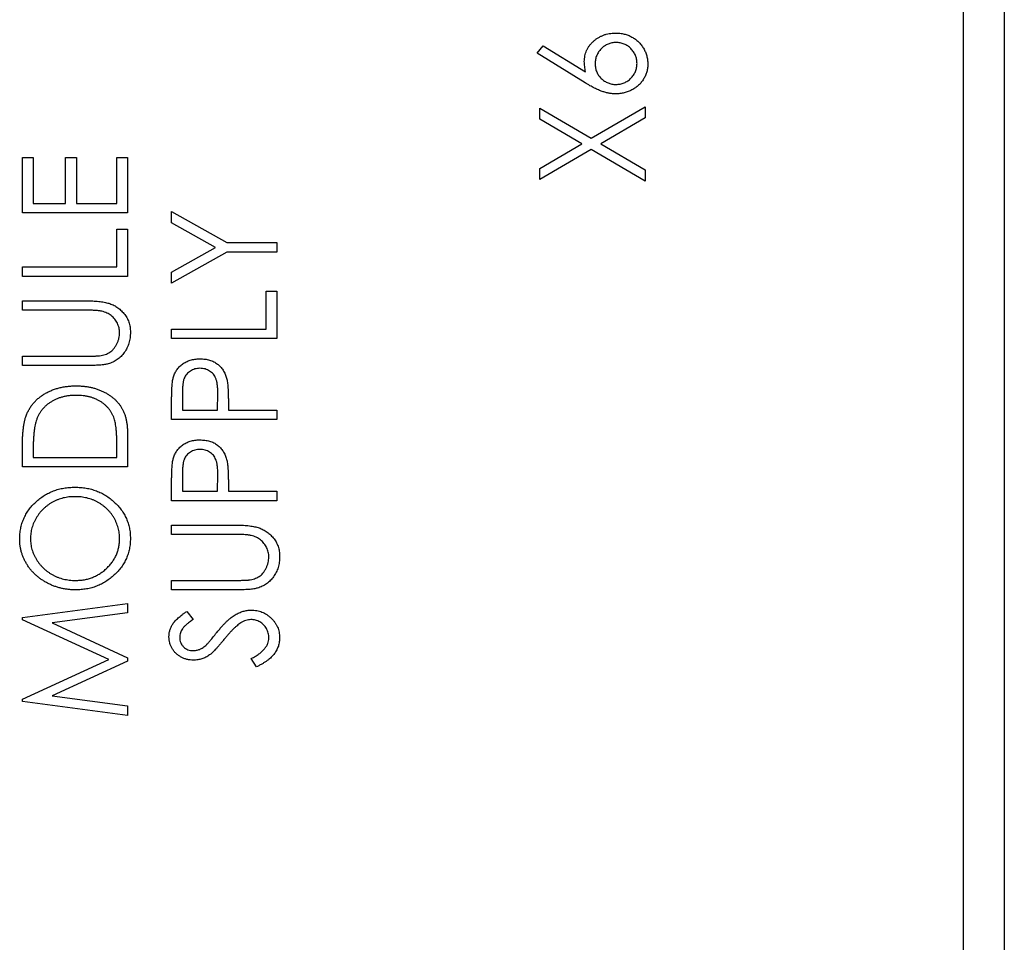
# Model space of a CAD drawing. Header units: millimetres. Extents: x 0 to 420, y 0 to 297.
# Tile 25 of 72: x 108 to 120, y 229 to 241. Entities that reach past the tile are written whole.
import ezdxf

# ---------------------------------------------------------------- set-up
doc = ezdxf.new("R2010")
doc.units = ezdxf.units.MM

msp = doc.modelspace()

# ---------------------------------------------------------------- linework, layer by layer
at = {"color": 7, "linetype": 'Continuous', "lineweight": 25}
for p, q in [((120.269, 255.784), (120.269, 211.084)), ((119.756, 227.359), (119.756, 255.184)), ((114.4, 240.262), (114.475, 240.358)), ((114.475, 240.358), (115.009, 240.031)), ((115.003, 239.892), (114.4, 240.262)), ((114.433, 239.435), (114.433, 239.575)), ((114.433, 239.575), (115.08, 239.196)), ((115.08, 239.196), (115.756, 239.592)), ((115.756, 239.592), (115.756, 239.452)), ((114.961, 239.126), (114.433, 239.435)), ((115.756, 239.452), (115.2, 239.126)), ((114.433, 238.816), (114.961, 239.126)), ((115.2, 239.126), (115.756, 238.799)), ((115.08, 239.056), (114.433, 238.676)), ((115.756, 238.659), (115.08, 239.056)), ((107.933, 238.953), (108.069, 238.953)), ((107.933, 238.258), (107.933, 238.953)), ((108.069, 238.953), (108.069, 238.377)), ((108.476, 238.377), (108.476, 238.953)), ((108.476, 238.953), (108.612, 238.953)), ((108.612, 238.953), (108.612, 238.377)), ((109.121, 238.953), (109.256, 238.953)), ((109.121, 238.377), (109.121, 238.953)), ((109.256, 238.953), (109.256, 238.258)), ((114.433, 238.676), (114.433, 238.816)), ((115.756, 238.799), (115.756, 238.659)), ((108.069, 238.377), (108.476, 238.377)), ((108.612, 238.377), (109.121, 238.377)), ((109.256, 238.258), (107.933, 238.258)), ((109.808, 238.136), (109.808, 238.275)), ((109.808, 238.275), (110.503, 237.885)), ((110.361, 237.826), (109.808, 238.136)), ((109.121, 237.58), (109.121, 238.055)), ((109.121, 238.055), (109.256, 238.055)), ((109.256, 238.055), (109.256, 237.461)), ((110.503, 237.885), (111.131, 237.885)), ((111.131, 237.885), (111.131, 237.766)), ((109.808, 237.515), (110.361, 237.826)), ((110.503, 237.766), (109.808, 237.376)), ((111.131, 237.766), (110.503, 237.766)), ((107.933, 237.461), (107.933, 237.58)), ((107.933, 237.58), (109.121, 237.58)), ((109.808, 237.376), (109.808, 237.515)), ((109.256, 237.461), (107.933, 237.461)), ((110.996, 237.274), (111.131, 237.274)), ((110.996, 236.799), (110.996, 237.274)), ((111.131, 237.274), (111.131, 236.681)), ((107.933, 237.156), (108.732, 237.156)), ((107.933, 237.037), (107.933, 237.156)), ((108.726, 237.037), (107.933, 237.037)), ((109.808, 236.799), (110.996, 236.799)), ((109.808, 236.681), (109.808, 236.799)), ((111.131, 236.681), (109.808, 236.681)), ((107.933, 236.342), (107.933, 236.46)), ((107.933, 236.46), (108.726, 236.46)), ((108.732, 236.342), (107.933, 236.342)), ((109.808, 235.663), (109.808, 235.906)), ((109.944, 236.002), (109.944, 235.782)), ((110.385, 235.782), (110.388, 235.993)), ((109.944, 235.782), (110.385, 235.782)), ((110.521, 235.87), (110.521, 235.782)), ((110.521, 235.782), (111.131, 235.782)), ((111.131, 235.782), (111.131, 235.663)), ((111.131, 235.663), (109.808, 235.663)), ((109.256, 235.454), (109.256, 235.069)), ((107.933, 235.069), (107.933, 235.32)), ((108.069, 235.274), (108.069, 235.188)), ((109.121, 235.188), (109.121, 235.328)), ((108.069, 235.188), (109.121, 235.188)), ((109.256, 235.069), (107.933, 235.069)), ((109.944, 234.985), (109.944, 234.764)), ((110.385, 234.764), (110.388, 234.975)), ((109.808, 234.645), (109.808, 234.889)), ((110.521, 234.852), (110.521, 234.764)), ((109.944, 234.764), (110.385, 234.764)), ((110.521, 234.764), (111.131, 234.764)), ((111.131, 234.764), (111.131, 234.645)), ((111.131, 234.645), (109.808, 234.645)), ((109.808, 234.221), (109.808, 234.34)), ((109.808, 234.34), (110.607, 234.34)), ((110.601, 234.221), (109.808, 234.221)), ((109.808, 233.526), (109.808, 233.645)), ((109.808, 233.645), (110.601, 233.645)), ((110.607, 233.526), (109.808, 233.526)), ((107.933, 233.181), (109.256, 233.356)), ((109.256, 233.356), (109.256, 233.237)), ((107.933, 233.151), (107.933, 233.181)), ((109.256, 233.237), (108.307, 233.111)), ((109.998, 233.255), (110.08, 233.154)), ((109.019, 232.653), (107.933, 233.151)), ((108.307, 233.111), (109.256, 232.674)), ((109.256, 232.674), (109.256, 232.631)), ((107.933, 232.154), (109.019, 232.653)), ((109.256, 232.631), (108.307, 232.195)), ((110.876, 232.559), (110.809, 232.664)), ((108.307, 232.195), (109.256, 232.069)), ((107.933, 232.124), (107.933, 232.154)), ((109.256, 231.949), (107.933, 232.124)), ((109.256, 232.069), (109.256, 231.949))]:
    msp.add_line(p, q, dxfattribs=at)
for points, knots in [([(114.993, 240.158), (114.994, 240.17), (114.994, 240.194), (115, 240.23), (115.008, 240.264), (115.021, 240.296), (115.037, 240.328), (115.056, 240.358), (115.08, 240.386), (115.106, 240.412), (115.135, 240.437), (115.166, 240.458), (115.198, 240.476), (115.233, 240.491), (115.268, 240.503), (115.306, 240.51), (115.345, 240.516), (115.372, 240.516), (115.385, 240.516)], [0, 0, 0, 0, 0.062339, 0.122582, 0.181789, 0.24035, 0.299245, 0.359127, 0.420897, 0.484559, 0.548791, 0.611907, 0.674468, 0.737282, 0.800455, 0.865025, 0.931416, 1, 1, 1, 1]), ([(115.385, 240.516), (115.404, 240.516), (115.44, 240.515), (115.493, 240.505), (115.543, 240.49), (115.591, 240.468), (115.634, 240.44), (115.674, 240.407), (115.708, 240.369), (115.737, 240.326), (115.761, 240.28), (115.778, 240.231), (115.788, 240.181), (115.79, 240.146), (115.79, 240.129)], [0, 0, 0, 0, 0.088772, 0.174453, 0.257881, 0.340986, 0.423693, 0.504646, 0.586312, 0.669937, 0.753569, 0.835378, 0.917127, 1, 1, 1, 1]), ([(115.392, 240.398), (115.383, 240.397), (115.366, 240.397), (115.34, 240.393), (115.315, 240.387), (115.291, 240.378), (115.268, 240.368), (115.246, 240.354), (115.225, 240.338), (115.205, 240.32), (115.188, 240.3), (115.172, 240.279), (115.158, 240.257), (115.148, 240.233), (115.139, 240.209), (115.133, 240.184), (115.13, 240.157), (115.129, 240.14), (115.129, 240.131)], [0, 0, 0, 0, 0.064835, 0.126968, 0.188407, 0.249265, 0.309752, 0.371059, 0.434039, 0.498274, 0.563019, 0.625618, 0.68768, 0.748472, 0.809713, 0.871768, 0.934531, 1, 1, 1, 1]), ([(115.655, 240.135), (115.654, 240.144), (115.654, 240.161), (115.65, 240.187), (115.644, 240.212), (115.636, 240.236), (115.625, 240.259), (115.612, 240.281), (115.596, 240.301), (115.578, 240.321), (115.559, 240.339), (115.538, 240.355), (115.516, 240.368), (115.493, 240.379), (115.469, 240.387), (115.445, 240.393), (115.419, 240.397), (115.401, 240.397), (115.392, 240.398)], [0, 0, 0, 0, 0.064869, 0.127649, 0.189104, 0.250166, 0.311282, 0.372891, 0.435628, 0.50057, 0.565038, 0.627775, 0.689384, 0.750226, 0.810896, 0.872351, 0.935131, 1, 1, 1, 1]), ([(115.009, 240.031), (115.006, 240.042), (115.002, 240.064), (114.997, 240.096), (114.994, 240.127), (114.993, 240.148), (114.993, 240.158)], [0, 0, 0, 0, 0.263712, 0.516783, 0.761952, 1, 1, 1, 1]), ([(115.129, 240.131), (115.129, 240.122), (115.13, 240.104), (115.133, 240.078), (115.139, 240.053), (115.148, 240.029), (115.158, 240.006), (115.172, 239.985), (115.188, 239.965), (115.205, 239.946), (115.225, 239.928), (115.246, 239.913), (115.268, 239.9), (115.291, 239.89), (115.315, 239.882), (115.34, 239.876), (115.366, 239.872), (115.383, 239.872), (115.392, 239.872)], [0, 0, 0, 0, 0.065738, 0.129375, 0.191045, 0.252533, 0.312423, 0.373698, 0.435632, 0.499383, 0.563212, 0.625921, 0.687085, 0.747871, 0.809146, 0.871291, 0.93429, 1, 1, 1, 1]), ([(115.79, 240.129), (115.79, 240.112), (115.789, 240.079), (115.778, 240.03), (115.762, 239.984), (115.739, 239.939), (115.71, 239.898), (115.676, 239.861), (115.636, 239.829), (115.591, 239.802), (115.543, 239.78), (115.493, 239.765), (115.441, 239.755), (115.405, 239.754), (115.388, 239.753)], [0, 0, 0, 0, 0.081837, 0.162094, 0.242323, 0.324078, 0.406317, 0.487654, 0.570664, 0.655965, 0.742227, 0.827374, 0.912987, 1, 1, 1, 1]), ([(115.392, 239.872), (115.401, 239.872), (115.419, 239.873), (115.445, 239.876), (115.469, 239.882), (115.493, 239.891), (115.516, 239.902), (115.538, 239.915), (115.559, 239.931), (115.578, 239.949), (115.596, 239.968), (115.612, 239.989), (115.625, 240.011), (115.636, 240.034), (115.644, 240.058), (115.65, 240.082), (115.654, 240.108), (115.654, 240.126), (115.655, 240.135)], [0, 0, 0, 0, 0.064886, 0.127683, 0.189154, 0.24984, 0.310972, 0.372598, 0.435352, 0.499837, 0.564322, 0.627589, 0.689214, 0.749768, 0.810846, 0.872317, 0.935114, 1, 1, 1, 1]), ([(115.388, 239.753), (115.374, 239.754), (115.346, 239.754), (115.304, 239.76), (115.261, 239.77), (115.216, 239.784), (115.169, 239.802), (115.117, 239.826), (115.061, 239.856), (115.023, 239.88), (115.003, 239.892)], [0, 0, 0, 0, 0.098705, 0.201479, 0.307735, 0.418738, 0.540143, 0.676765, 0.830018, 1, 1, 1, 1]), ([(108.732, 237.156), (108.747, 237.156), (108.775, 237.155), (108.816, 237.154), (108.855, 237.151), (108.892, 237.148), (108.927, 237.143), (108.96, 237.138), (108.99, 237.131), (109.019, 237.124), (109.046, 237.115), (109.072, 237.104), (109.097, 237.09), (109.122, 237.075), (109.145, 237.058), (109.168, 237.039), (109.189, 237.018), (109.21, 236.995), (109.229, 236.97), (109.245, 236.944), (109.259, 236.917), (109.271, 236.888), (109.279, 236.858), (109.286, 236.827), (109.29, 236.794), (109.29, 236.772), (109.29, 236.761)], [0, 0, 0, 0, 0.055741, 0.108782, 0.159484, 0.207221, 0.252392, 0.29506, 0.335302, 0.373122, 0.409887, 0.446345, 0.483055, 0.519772, 0.55698, 0.595071, 0.634, 0.673955, 0.714172, 0.754116, 0.79357, 0.833447, 0.873373, 0.914548, 0.956539, 1, 1, 1, 1]), ([(108.931, 237.024), (108.927, 237.025), (108.916, 237.027), (108.899, 237.03), (108.878, 237.032), (108.854, 237.034), (108.827, 237.035), (108.796, 237.036), (108.762, 237.037), (108.738, 237.037), (108.726, 237.037)], [0, 0, 0, 0, 0.0695959, 0.1554226, 0.2575148, 0.37358, 0.5061662, 0.6553996, 0.8199932, 1, 1, 1, 1]), ([(109.155, 236.754), (109.154, 236.765), (109.153, 236.785), (109.148, 236.815), (109.139, 236.845), (109.127, 236.874), (109.112, 236.901), (109.094, 236.926), (109.074, 236.949), (109.05, 236.969), (109.025, 236.987), (108.996, 237.002), (108.965, 237.015), (108.943, 237.021), (108.931, 237.024)], [0, 0, 0, 0, 0.081409, 0.16168, 0.242802, 0.32568, 0.408146, 0.488441, 0.569775, 0.6507, 0.733285, 0.818545, 0.907136, 1, 1, 1, 1]), ([(108.902, 236.465), (108.915, 236.467), (108.939, 236.47), (108.973, 236.48), (109.004, 236.492), (109.032, 236.508), (109.058, 236.527), (109.081, 236.552), (109.102, 236.58), (109.12, 236.613), (109.135, 236.647), (109.147, 236.683), (109.153, 236.719), (109.154, 236.743), (109.155, 236.754)], [0, 0, 0, 0, 0.089535, 0.172699, 0.25172, 0.326348, 0.401434, 0.478997, 0.562858, 0.652098, 0.743032, 0.830442, 0.915871, 1, 1, 1, 1]), ([(109.29, 236.761), (109.29, 236.749), (109.289, 236.725), (109.286, 236.69), (109.28, 236.656), (109.272, 236.623), (109.261, 236.592), (109.248, 236.562), (109.232, 236.533), (109.214, 236.506), (109.194, 236.481), (109.173, 236.457), (109.15, 236.436), (109.125, 236.417), (109.099, 236.4), (109.071, 236.386), (109.042, 236.373), (109.022, 236.367), (109.011, 236.364)], [0, 0, 0, 0, 0.070012, 0.13726, 0.203196, 0.267507, 0.330363, 0.393012, 0.454719, 0.517294, 0.579059, 0.639698, 0.698904, 0.758535, 0.817602, 0.877465, 0.938113, 1, 1, 1, 1]), ([(108.726, 236.46), (108.737, 236.46), (108.759, 236.46), (108.789, 236.46), (108.816, 236.461), (108.84, 236.462), (108.86, 236.462), (108.877, 236.463), (108.891, 236.464), (108.899, 236.465), (108.902, 236.465)], [0, 0, 0, 0, 0.191105, 0.362655, 0.516171, 0.650128, 0.766034, 0.862527, 0.941006, 1, 1, 1, 1]), ([(109.828, 236.189), (109.831, 236.197), (109.836, 236.214), (109.846, 236.239), (109.857, 236.262), (109.871, 236.284), (109.886, 236.305), (109.903, 236.325), (109.923, 236.343), (109.944, 236.36), (109.966, 236.376), (109.99, 236.389), (110.015, 236.401), (110.042, 236.41), (110.071, 236.418), (110.1, 236.422), (110.131, 236.426), (110.153, 236.426), (110.163, 236.426)], [0, 0, 0, 0, 0.0600585, 0.119271, 0.178021, 0.2361915, 0.2942332, 0.3526546, 0.412618, 0.4737066, 0.5354917, 0.5974929, 0.6597609, 0.7235898, 0.7896342, 0.8568799, 0.9271108, 1, 1, 1, 1]), ([(110.163, 236.426), (110.174, 236.426), (110.195, 236.426), (110.227, 236.423), (110.256, 236.418), (110.285, 236.411), (110.311, 236.401), (110.337, 236.39), (110.361, 236.377), (110.383, 236.362), (110.404, 236.345), (110.423, 236.326), (110.44, 236.306), (110.455, 236.284), (110.469, 236.261), (110.481, 236.236), (110.491, 236.209), (110.496, 236.191), (110.499, 236.182)], [0, 0, 0, 0, 0.072301, 0.141341, 0.208081, 0.272345, 0.335144, 0.396167, 0.456654, 0.516293, 0.57557, 0.634977, 0.69373, 0.752737, 0.811985, 0.873212, 0.935511, 1, 1, 1, 1]), ([(109.011, 236.364), (109.004, 236.362), (108.989, 236.358), (108.964, 236.354), (108.935, 236.35), (108.902, 236.347), (108.865, 236.345), (108.824, 236.343), (108.78, 236.342), (108.749, 236.342), (108.732, 236.342)], [0, 0, 0, 0, 0.077936, 0.169149, 0.274074, 0.391816, 0.523462, 0.668216, 0.827041, 1, 1, 1, 1]), ([(110.164, 236.308), (110.153, 236.307), (110.132, 236.306), (110.101, 236.3), (110.072, 236.289), (110.044, 236.274), (110.019, 236.256), (109.997, 236.235), (109.98, 236.211), (109.968, 236.189), (109.961, 236.169), (109.956, 236.152), (109.953, 236.132), (109.95, 236.11), (109.947, 236.086), (109.945, 236.06), (109.944, 236.032), (109.944, 236.012), (109.944, 236.002)], [0, 0, 0, 0, 0.0740772, 0.1470399, 0.2191342, 0.2924314, 0.3647516, 0.4340035, 0.5027467, 0.5713408, 0.608548, 0.6500911, 0.6958744, 0.7469197, 0.8026957, 0.8632119, 0.9291639, 1, 1, 1, 1]), ([(110.388, 235.993), (110.388, 236.003), (110.388, 236.023), (110.387, 236.052), (110.385, 236.079), (110.382, 236.103), (110.379, 236.126), (110.375, 236.146), (110.37, 236.164), (110.362, 236.185), (110.35, 236.209), (110.333, 236.234), (110.311, 236.256), (110.286, 236.274), (110.258, 236.289), (110.228, 236.3), (110.196, 236.306), (110.175, 236.307), (110.164, 236.308)], [0, 0, 0, 0, 0.07024, 0.135145, 0.195923, 0.251478, 0.303099, 0.349724, 0.391952, 0.430316, 0.501462, 0.570413, 0.64003, 0.71087, 0.782309, 0.853705, 0.925405, 1, 1, 1, 1]), ([(109.808, 235.906), (109.808, 235.923), (109.809, 235.955), (109.81, 236.001), (109.811, 236.043), (109.813, 236.08), (109.816, 236.113), (109.819, 236.142), (109.823, 236.167), (109.827, 236.182), (109.828, 236.189)], [0, 0, 0, 0, 0.1765, 0.339033, 0.485754, 0.617639, 0.735674, 0.838185, 0.926155, 1, 1, 1, 1]), ([(110.499, 236.182), (110.501, 236.174), (110.505, 236.157), (110.509, 236.13), (110.513, 236.097), (110.516, 236.06), (110.518, 236.019), (110.52, 235.973), (110.521, 235.923), (110.521, 235.888), (110.521, 235.87)], [0, 0, 0, 0, 0.075267, 0.16517, 0.268123, 0.386045, 0.518071, 0.664413, 0.825039, 1, 1, 1, 1]), ([(107.981, 235.713), (107.987, 235.728), (107.999, 235.756), (108.02, 235.797), (108.045, 235.835), (108.073, 235.87), (108.104, 235.904), (108.138, 235.935), (108.175, 235.963), (108.215, 235.989), (108.257, 236.012), (108.302, 236.032), (108.349, 236.049), (108.397, 236.063), (108.448, 236.074), (108.501, 236.082), (108.556, 236.086), (108.593, 236.087), (108.612, 236.087)], [0, 0, 0, 0, 0.059393, 0.117792, 0.175916, 0.233639, 0.291461, 0.349782, 0.409529, 0.470566, 0.532617, 0.595139, 0.658638, 0.723238, 0.789476, 0.857663, 0.927749, 1, 1, 1, 1]), ([(108.612, 236.087), (108.628, 236.087), (108.66, 236.086), (108.708, 236.083), (108.754, 236.076), (108.798, 236.068), (108.841, 236.057), (108.883, 236.043), (108.923, 236.027), (108.961, 236.009), (108.998, 235.989), (109.032, 235.967), (109.063, 235.944), (109.093, 235.919), (109.12, 235.893), (109.144, 235.865), (109.166, 235.836), (109.185, 235.805), (109.202, 235.772), (109.217, 235.736), (109.229, 235.696), (109.239, 235.654), (109.247, 235.608), (109.252, 235.559), (109.256, 235.508), (109.256, 235.472), (109.256, 235.454)], [0, 0, 0, 0, 0.047594, 0.093768, 0.138649, 0.182631, 0.225669, 0.268122, 0.309908, 0.351204, 0.391844, 0.430937, 0.468999, 0.506043, 0.542414, 0.577953, 0.613237, 0.64813, 0.684016, 0.721742, 0.761677, 0.803968, 0.848869, 0.89624, 0.946756, 1, 1, 1, 1]), ([(108.611, 235.968), (108.596, 235.968), (108.566, 235.968), (108.521, 235.964), (108.478, 235.957), (108.437, 235.948), (108.397, 235.936), (108.359, 235.922), (108.323, 235.904), (108.289, 235.884), (108.257, 235.862), (108.228, 235.838), (108.201, 235.811), (108.176, 235.783), (108.155, 235.752), (108.136, 235.719), (108.119, 235.684), (108.111, 235.66), (108.106, 235.648)], [0, 0, 0, 0, 0.072225, 0.141809, 0.209025, 0.27458, 0.338792, 0.401466, 0.463652, 0.525211, 0.585979, 0.645456, 0.703802, 0.762331, 0.820361, 0.879159, 0.938775, 1, 1, 1, 1]), ([(109.087, 235.676), (109.083, 235.687), (109.074, 235.709), (109.059, 235.741), (109.041, 235.77), (109.021, 235.798), (108.998, 235.824), (108.973, 235.848), (108.945, 235.871), (108.915, 235.891), (108.883, 235.909), (108.85, 235.925), (108.814, 235.938), (108.777, 235.949), (108.738, 235.958), (108.697, 235.964), (108.655, 235.968), (108.626, 235.968), (108.611, 235.968)], [0, 0, 0, 0, 0.059645, 0.118294, 0.175965, 0.23339, 0.291154, 0.349435, 0.408318, 0.468899, 0.530224, 0.592452, 0.655817, 0.720446, 0.78676, 0.855305, 0.926424, 1, 1, 1, 1]), ([(107.933, 235.32), (107.934, 235.342), (107.934, 235.384), (107.936, 235.445), (107.94, 235.501), (107.945, 235.552), (107.951, 235.599), (107.96, 235.642), (107.969, 235.679), (107.977, 235.703), (107.981, 235.713)], [0, 0, 0, 0, 0.164344, 0.316794, 0.458147, 0.588563, 0.707492, 0.815269, 0.912897, 1, 1, 1, 1]), ([(108.106, 235.648), (108.103, 235.638), (108.097, 235.616), (108.09, 235.58), (108.083, 235.541), (108.078, 235.496), (108.074, 235.447), (108.071, 235.393), (108.069, 235.335), (108.069, 235.295), (108.069, 235.274)], [0, 0, 0, 0, 0.084774, 0.180312, 0.28709, 0.406015, 0.536482, 0.678682, 0.833402, 1, 1, 1, 1]), ([(109.121, 235.328), (109.121, 235.348), (109.12, 235.387), (109.119, 235.442), (109.116, 235.493), (109.113, 235.539), (109.108, 235.58), (109.103, 235.616), (109.096, 235.648), (109.09, 235.667), (109.087, 235.676)], [0, 0, 0, 0, 0.172244, 0.3301934, 0.475432, 0.6065481, 0.7244263, 0.8291286, 0.9204072, 1, 1, 1, 1]), ([(109.828, 235.171), (109.831, 235.18), (109.836, 235.197), (109.846, 235.221), (109.857, 235.244), (109.871, 235.267), (109.886, 235.287), (109.903, 235.307), (109.923, 235.326), (109.944, 235.343), (109.966, 235.359), (109.99, 235.372), (110.015, 235.383), (110.042, 235.392), (110.071, 235.4), (110.1, 235.405), (110.131, 235.408), (110.153, 235.409), (110.163, 235.409)], [0, 0, 0, 0, 0.0600585, 0.119271, 0.178021, 0.2361915, 0.2942332, 0.3526546, 0.412618, 0.4737066, 0.5354917, 0.5974929, 0.6597609, 0.7235898, 0.7896342, 0.8568799, 0.9271108, 1, 1, 1, 1]), ([(110.163, 235.409), (110.174, 235.408), (110.195, 235.408), (110.227, 235.405), (110.256, 235.4), (110.285, 235.393), (110.311, 235.384), (110.337, 235.373), (110.361, 235.359), (110.383, 235.344), (110.404, 235.327), (110.423, 235.308), (110.44, 235.288), (110.455, 235.266), (110.469, 235.243), (110.481, 235.218), (110.491, 235.192), (110.496, 235.173), (110.499, 235.164)], [0, 0, 0, 0, 0.072301, 0.141341, 0.208081, 0.272345, 0.335144, 0.396167, 0.456654, 0.516293, 0.57557, 0.634977, 0.69373, 0.752737, 0.811985, 0.873212, 0.935511, 1, 1, 1, 1]), ([(110.164, 235.29), (110.153, 235.29), (110.132, 235.289), (110.101, 235.282), (110.072, 235.272), (110.044, 235.257), (110.019, 235.239), (109.997, 235.217), (109.98, 235.193), (109.968, 235.171), (109.961, 235.151), (109.956, 235.134), (109.953, 235.114), (109.95, 235.093), (109.947, 235.069), (109.945, 235.043), (109.944, 235.014), (109.944, 234.995), (109.944, 234.985)], [0, 0, 0, 0, 0.0740772, 0.1470399, 0.2191342, 0.2924314, 0.3647516, 0.4340035, 0.5027467, 0.5713408, 0.608548, 0.6500911, 0.6958744, 0.7469197, 0.8026957, 0.8632119, 0.9291639, 1, 1, 1, 1]), ([(110.388, 234.975), (110.388, 234.986), (110.388, 235.006), (110.387, 235.034), (110.385, 235.061), (110.382, 235.086), (110.379, 235.108), (110.375, 235.128), (110.37, 235.146), (110.362, 235.167), (110.35, 235.191), (110.333, 235.216), (110.311, 235.238), (110.286, 235.257), (110.258, 235.272), (110.228, 235.282), (110.196, 235.289), (110.175, 235.29), (110.164, 235.29)], [0, 0, 0, 0, 0.07024, 0.135145, 0.195923, 0.251478, 0.303099, 0.349724, 0.391952, 0.430316, 0.501462, 0.570413, 0.64003, 0.71087, 0.782309, 0.853705, 0.925405, 1, 1, 1, 1]), ([(109.808, 234.889), (109.808, 234.905), (109.809, 234.938), (109.81, 234.983), (109.811, 235.025), (109.813, 235.063), (109.816, 235.096), (109.819, 235.125), (109.823, 235.15), (109.827, 235.164), (109.828, 235.171)], [0, 0, 0, 0, 0.1765, 0.339033, 0.485754, 0.617639, 0.735674, 0.838185, 0.926155, 1, 1, 1, 1]), ([(110.499, 235.164), (110.501, 235.156), (110.505, 235.14), (110.509, 235.112), (110.513, 235.08), (110.516, 235.043), (110.518, 235.001), (110.52, 234.956), (110.521, 234.905), (110.521, 234.87), (110.521, 234.852)], [0, 0, 0, 0, 0.075267, 0.16517, 0.268123, 0.386045, 0.518071, 0.664413, 0.825039, 1, 1, 1, 1]), ([(107.9, 234.163), (107.9, 234.185), (107.901, 234.23), (107.911, 234.296), (107.926, 234.358), (107.949, 234.418), (107.977, 234.475), (108.012, 234.53), (108.053, 234.581), (108.1, 234.629), (108.151, 234.672), (108.206, 234.711), (108.263, 234.743), (108.324, 234.769), (108.387, 234.79), (108.454, 234.804), (108.523, 234.813), (108.57, 234.815), (108.594, 234.815)], [0, 0, 0, 0, 0.064104, 0.126014, 0.186625, 0.246145, 0.305982, 0.366044, 0.427564, 0.490819, 0.554465, 0.617089, 0.678994, 0.740698, 0.803338, 0.866874, 0.932422, 1, 1, 1, 1]), ([(108.594, 234.815), (108.618, 234.815), (108.665, 234.813), (108.734, 234.804), (108.8, 234.79), (108.863, 234.77), (108.924, 234.743), (108.981, 234.711), (109.037, 234.673), (109.088, 234.629), (109.135, 234.581), (109.177, 234.531), (109.212, 234.477), (109.241, 234.422), (109.263, 234.363), (109.279, 234.302), (109.289, 234.238), (109.29, 234.195), (109.29, 234.173)], [0, 0, 0, 0, 0.067676, 0.133308, 0.197164, 0.260044, 0.322297, 0.384875, 0.448118, 0.512522, 0.576512, 0.638504, 0.698603, 0.757964, 0.817071, 0.876579, 0.937335, 1, 1, 1, 1]), ([(108.594, 234.696), (108.581, 234.696), (108.556, 234.696), (108.518, 234.693), (108.482, 234.687), (108.446, 234.68), (108.411, 234.67), (108.377, 234.658), (108.344, 234.644), (108.312, 234.628), (108.282, 234.61), (108.252, 234.59), (108.225, 234.568), (108.199, 234.545), (108.174, 234.52), (108.151, 234.493), (108.13, 234.464), (108.111, 234.434), (108.093, 234.402), (108.077, 234.37), (108.064, 234.338), (108.054, 234.305), (108.045, 234.271), (108.04, 234.237), (108.036, 234.203), (108.035, 234.18), (108.035, 234.168)], [0, 0, 0, 0, 0.044919, 0.08905, 0.132276, 0.174972, 0.217126, 0.258747, 0.300507, 0.34247, 0.384109, 0.425337, 0.466349, 0.507137, 0.54809, 0.589169, 0.630974, 0.673322, 0.715613, 0.757165, 0.797878, 0.838521, 0.878703, 0.918922, 0.959105, 1, 1, 1, 1]), ([(109.155, 234.168), (109.154, 234.18), (109.154, 234.204), (109.151, 234.239), (109.145, 234.273), (109.136, 234.307), (109.126, 234.34), (109.113, 234.373), (109.098, 234.405), (109.081, 234.436), (109.062, 234.466), (109.041, 234.494), (109.018, 234.52), (108.994, 234.545), (108.967, 234.568), (108.94, 234.59), (108.91, 234.61), (108.879, 234.628), (108.847, 234.644), (108.813, 234.658), (108.779, 234.67), (108.744, 234.68), (108.707, 234.687), (108.671, 234.693), (108.633, 234.696), (108.607, 234.696), (108.594, 234.696)], [0, 0, 0, 0, 0.041667, 0.082893, 0.123569, 0.1639, 0.204296, 0.24503, 0.286014, 0.327306, 0.368809, 0.409593, 0.450083, 0.49066, 0.53132, 0.572232, 0.61356, 0.655576, 0.697656, 0.739826, 0.781875, 0.824464, 0.867301, 0.91067, 0.954941, 1, 1, 1, 1]), ([(110.607, 234.34), (110.622, 234.34), (110.65, 234.34), (110.691, 234.338), (110.73, 234.336), (110.767, 234.333), (110.802, 234.328), (110.835, 234.323), (110.865, 234.316), (110.894, 234.309), (110.921, 234.3), (110.947, 234.288), (110.972, 234.275), (110.997, 234.26), (111.02, 234.243), (111.043, 234.224), (111.064, 234.202), (111.085, 234.179), (111.104, 234.155), (111.12, 234.129), (111.134, 234.101), (111.146, 234.073), (111.154, 234.043), (111.161, 234.011), (111.165, 233.979), (111.165, 233.957), (111.165, 233.946)], [0, 0, 0, 0, 0.055741, 0.108782, 0.159484, 0.207221, 0.252392, 0.29506, 0.335302, 0.373122, 0.409887, 0.446345, 0.483055, 0.519772, 0.55698, 0.595071, 0.634, 0.673955, 0.714172, 0.754116, 0.79357, 0.833447, 0.873373, 0.914548, 0.956539, 1, 1, 1, 1]), ([(108.601, 233.526), (108.585, 233.526), (108.554, 233.527), (108.507, 233.531), (108.462, 233.538), (108.417, 233.547), (108.373, 233.559), (108.33, 233.574), (108.288, 233.591), (108.247, 233.611), (108.207, 233.633), (108.17, 233.658), (108.134, 233.683), (108.101, 233.712), (108.071, 233.742), (108.042, 233.774), (108.015, 233.808), (107.991, 233.844), (107.97, 233.881), (107.951, 233.919), (107.935, 233.958), (107.922, 233.997), (107.912, 234.037), (107.905, 234.079), (107.9, 234.12), (107.9, 234.148), (107.9, 234.163)], [0, 0, 0, 0, 0.044812, 0.089014, 0.132753, 0.176185, 0.219292, 0.262346, 0.305669, 0.349002, 0.392267, 0.434635, 0.47621, 0.517263, 0.558193, 0.599008, 0.639885, 0.680856, 0.721687, 0.761754, 0.801477, 0.840949, 0.880378, 0.919724, 0.959715, 1, 1, 1, 1]), ([(108.035, 234.168), (108.035, 234.157), (108.036, 234.134), (108.04, 234.1), (108.045, 234.067), (108.054, 234.034), (108.064, 234.001), (108.077, 233.969), (108.093, 233.938), (108.11, 233.907), (108.13, 233.877), (108.151, 233.848), (108.175, 233.822), (108.199, 233.797), (108.226, 233.773), (108.254, 233.752), (108.283, 233.732), (108.314, 233.714), (108.347, 233.698), (108.38, 233.683), (108.415, 233.671), (108.45, 233.662), (108.486, 233.654), (108.523, 233.649), (108.562, 233.645), (108.587, 233.645), (108.6, 233.645)], [0, 0, 0, 0, 0.039952, 0.079504, 0.119099, 0.158665, 0.198409, 0.23882, 0.2798, 0.321537, 0.36352, 0.404877, 0.446143, 0.487076, 0.527874, 0.56936, 0.610829, 0.652988, 0.695489, 0.737924, 0.780217, 0.82325, 0.866233, 0.910056, 0.954478, 1, 1, 1, 1]), ([(108.6, 233.645), (108.619, 233.645), (108.657, 233.646), (108.712, 233.653), (108.765, 233.665), (108.815, 233.682), (108.864, 233.704), (108.91, 233.731), (108.954, 233.762), (108.994, 233.798), (109.032, 233.836), (109.065, 233.878), (109.092, 233.922), (109.116, 233.967), (109.133, 234.014), (109.145, 234.064), (109.153, 234.115), (109.154, 234.15), (109.155, 234.168)], [0, 0, 0, 0, 0.067527, 0.132732, 0.196155, 0.259075, 0.321014, 0.38343, 0.446356, 0.511, 0.575065, 0.637117, 0.697775, 0.757283, 0.816581, 0.876505, 0.937466, 1, 1, 1, 1]), ([(109.29, 234.173), (109.29, 234.15), (109.289, 234.107), (109.279, 234.042), (109.263, 233.98), (109.241, 233.921), (109.212, 233.865), (109.178, 233.811), (109.136, 233.76), (109.089, 233.713), (109.038, 233.669), (108.983, 233.631), (108.926, 233.598), (108.866, 233.572), (108.804, 233.551), (108.738, 233.537), (108.67, 233.528), (108.624, 233.527), (108.601, 233.526)], [0, 0, 0, 0, 0.063528, 0.124888, 0.185168, 0.244849, 0.304423, 0.365049, 0.426989, 0.491094, 0.555579, 0.618519, 0.680987, 0.742886, 0.805236, 0.868465, 0.933213, 1, 1, 1, 1]), ([(110.806, 234.209), (110.802, 234.21), (110.791, 234.212), (110.774, 234.215), (110.753, 234.217), (110.729, 234.219), (110.702, 234.22), (110.671, 234.221), (110.637, 234.221), (110.613, 234.221), (110.601, 234.221)], [0, 0, 0, 0, 0.069596, 0.155423, 0.257515, 0.37358, 0.506166, 0.6554, 0.819993, 1, 1, 1, 1]), ([(111.03, 233.939), (111.029, 233.949), (111.028, 233.97), (111.023, 234), (111.014, 234.029), (111.002, 234.058), (110.987, 234.085), (110.969, 234.11), (110.949, 234.133), (110.925, 234.153), (110.9, 234.171), (110.871, 234.187), (110.84, 234.2), (110.818, 234.206), (110.806, 234.209)], [0, 0, 0, 0, 0.081409, 0.16168, 0.242802, 0.32568, 0.408146, 0.488441, 0.569775, 0.6507, 0.733285, 0.818545, 0.907136, 1, 1, 1, 1]), ([(110.777, 233.65), (110.79, 233.652), (110.814, 233.655), (110.848, 233.664), (110.879, 233.677), (110.907, 233.692), (110.933, 233.712), (110.956, 233.736), (110.977, 233.765), (110.995, 233.797), (111.01, 233.832), (111.022, 233.867), (111.028, 233.903), (111.029, 233.927), (111.03, 233.939)], [0, 0, 0, 0, 0.089535, 0.172699, 0.25172, 0.326348, 0.401434, 0.478997, 0.562858, 0.652098, 0.743032, 0.830442, 0.915871, 1, 1, 1, 1]), ([(111.165, 233.946), (111.165, 233.933), (111.164, 233.909), (111.161, 233.874), (111.155, 233.84), (111.147, 233.808), (111.136, 233.776), (111.123, 233.747), (111.107, 233.718), (111.089, 233.691), (111.069, 233.665), (111.048, 233.642), (111.025, 233.621), (111, 233.602), (110.974, 233.585), (110.946, 233.571), (110.917, 233.558), (110.897, 233.552), (110.886, 233.549)], [0, 0, 0, 0, 0.070012, 0.13726, 0.203196, 0.267507, 0.330363, 0.393012, 0.454719, 0.517294, 0.579059, 0.639698, 0.698904, 0.758535, 0.817602, 0.877465, 0.938113, 1, 1, 1, 1]), ([(110.601, 233.645), (110.612, 233.645), (110.634, 233.645), (110.664, 233.645), (110.691, 233.646), (110.715, 233.646), (110.735, 233.646), (110.752, 233.648), (110.766, 233.649), (110.774, 233.649), (110.777, 233.65)], [0, 0, 0, 0, 0.1911052, 0.362655, 0.5161706, 0.6501285, 0.7660345, 0.8625273, 0.9410063, 1, 1, 1, 1]), ([(110.886, 233.549), (110.879, 233.547), (110.864, 233.543), (110.839, 233.538), (110.81, 233.534), (110.777, 233.531), (110.74, 233.529), (110.699, 233.527), (110.655, 233.526), (110.624, 233.526), (110.607, 233.526)], [0, 0, 0, 0, 0.077936, 0.169149, 0.274074, 0.391816, 0.523462, 0.668216, 0.827041, 1, 1, 1, 1]), ([(109.775, 232.937), (109.775, 232.952), (109.776, 232.98), (109.786, 233.021), (109.8, 233.06), (109.818, 233.092), (109.836, 233.117), (109.851, 233.136), (109.87, 233.155), (109.891, 233.174), (109.914, 233.194), (109.94, 233.215), (109.968, 233.235), (109.988, 233.248), (109.998, 233.255)], [0, 0, 0, 0, 0.103783, 0.205842, 0.309492, 0.415873, 0.47242, 0.532532, 0.597941, 0.667983, 0.743273, 0.823515, 0.908976, 1, 1, 1, 1]), ([(110.38, 232.997), (110.391, 233.009), (110.411, 233.034), (110.442, 233.069), (110.471, 233.101), (110.5, 233.129), (110.528, 233.155), (110.555, 233.177), (110.581, 233.197), (110.614, 233.218), (110.656, 233.239), (110.706, 233.258), (110.757, 233.269), (110.791, 233.271), (110.807, 233.272)], [0, 0, 0, 0, 0.093743, 0.181579, 0.264291, 0.34161, 0.413299, 0.480203, 0.542183, 0.599072, 0.705669, 0.807053, 0.904504, 1, 1, 1, 1]), ([(110.807, 233.272), (110.819, 233.271), (110.843, 233.271), (110.877, 233.266), (110.911, 233.258), (110.943, 233.247), (110.974, 233.233), (111.003, 233.216), (111.032, 233.195), (111.059, 233.172), (111.083, 233.146), (111.106, 233.119), (111.124, 233.09), (111.139, 233.06), (111.151, 233.028), (111.159, 232.996), (111.164, 232.962), (111.165, 232.938), (111.165, 232.927)], [0, 0, 0, 0, 0.06437, 0.127351, 0.18893, 0.250395, 0.311598, 0.373741, 0.437003, 0.502328, 0.567495, 0.6303, 0.692062, 0.752584, 0.813019, 0.874011, 0.93611, 1, 1, 1, 1]), ([(110.08, 233.154), (110.072, 233.149), (110.056, 233.138), (110.033, 233.122), (110.012, 233.106), (109.994, 233.091), (109.978, 233.077), (109.964, 233.063), (109.953, 233.05), (109.94, 233.033), (109.928, 233.012), (109.918, 232.986), (109.912, 232.959), (109.911, 232.94), (109.91, 232.931)], [0, 0, 0, 0, 0.102518, 0.196836, 0.284286, 0.364276, 0.43772, 0.504015, 0.563384, 0.616213, 0.713942, 0.809028, 0.904169, 1, 1, 1, 1]), ([(110.676, 233.111), (110.668, 233.106), (110.652, 233.095), (110.629, 233.076), (110.604, 233.054), (110.578, 233.029), (110.551, 233.001), (110.523, 232.971), (110.494, 232.937), (110.475, 232.913), (110.465, 232.901)], [0, 0, 0, 0, 0.092215, 0.193123, 0.303016, 0.422735, 0.552479, 0.691753, 0.840667, 1, 1, 1, 1]), ([(110.805, 233.153), (110.794, 233.152), (110.772, 233.151), (110.739, 233.143), (110.707, 233.13), (110.686, 233.117), (110.676, 233.111)], [0, 0, 0, 0, 0.238423, 0.481069, 0.733042, 1, 1, 1, 1]), ([(111.03, 232.922), (111.029, 232.933), (111.029, 232.953), (111.023, 232.984), (111.013, 233.013), (110.999, 233.041), (110.983, 233.066), (110.963, 233.089), (110.941, 233.109), (110.916, 233.125), (110.89, 233.137), (110.862, 233.146), (110.834, 233.152), (110.815, 233.153), (110.805, 233.153)], [0, 0, 0, 0, 0.086803, 0.172059, 0.257306, 0.344421, 0.430701, 0.513679, 0.596096, 0.678464, 0.759624, 0.839952, 0.919111, 1, 1, 1, 1]), ([(110.083, 232.644), (110.069, 232.645), (110.042, 232.645), (110.001, 232.653), (109.963, 232.664), (109.927, 232.681), (109.893, 232.702), (109.863, 232.727), (109.837, 232.756), (109.814, 232.788), (109.797, 232.823), (109.784, 232.86), (109.776, 232.898), (109.775, 232.924), (109.775, 232.937)], [0, 0, 0, 0, 0.08828, 0.174397, 0.25839, 0.342506, 0.42517, 0.506808, 0.588159, 0.670785, 0.753361, 0.834865, 0.916697, 1, 1, 1, 1]), ([(109.91, 232.931), (109.911, 232.919), (109.912, 232.896), (109.921, 232.863), (109.936, 232.834), (109.958, 232.809), (109.983, 232.789), (110.012, 232.773), (110.044, 232.764), (110.066, 232.763), (110.078, 232.763)], [0, 0, 0, 0, 0.133455, 0.259416, 0.380185, 0.504383, 0.62823, 0.748999, 0.871528, 1, 1, 1, 1]), ([(110.249, 232.84), (110.251, 232.842), (110.257, 232.848), (110.267, 232.86), (110.28, 232.874), (110.295, 232.892), (110.313, 232.913), (110.333, 232.938), (110.356, 232.966), (110.372, 232.986), (110.38, 232.997)], [0, 0, 0, 0, 0.053039, 0.126288, 0.218872, 0.334457, 0.469409, 0.625738, 0.802267, 1, 1, 1, 1]), ([(110.809, 232.664), (110.827, 232.673), (110.86, 232.691), (110.905, 232.72), (110.943, 232.751), (110.974, 232.783), (110.999, 232.816), (111.017, 232.85), (111.028, 232.886), (111.029, 232.91), (111.03, 232.922)], [0, 0, 0, 0, 0.165307, 0.315251, 0.451801, 0.576089, 0.690151, 0.796612, 0.898685, 1, 1, 1, 1]), ([(111.165, 232.927), (111.165, 232.918), (111.165, 232.899), (111.161, 232.873), (111.157, 232.846), (111.149, 232.821), (111.14, 232.796), (111.128, 232.772), (111.115, 232.748), (111.099, 232.725), (111.081, 232.703), (111.06, 232.681), (111.036, 232.659), (111.01, 232.638), (110.98, 232.618), (110.948, 232.598), (110.913, 232.578), (110.889, 232.566), (110.876, 232.559)], [0, 0, 0, 0, 0.055096, 0.109462, 0.163344, 0.216795, 0.269908, 0.323706, 0.378534, 0.43428, 0.492047, 0.553295, 0.617618, 0.685653, 0.757861, 0.834237, 0.914657, 1, 1, 1, 1]), ([(110.078, 232.763), (110.085, 232.763), (110.099, 232.763), (110.12, 232.767), (110.141, 232.772), (110.161, 232.779), (110.183, 232.789), (110.204, 232.803), (110.226, 232.82), (110.241, 232.833), (110.249, 232.84)], [0, 0, 0, 0, 0.110397, 0.22189, 0.331198, 0.444121, 0.563106, 0.695029, 0.839744, 1, 1, 1, 1]), ([(110.465, 232.901), (110.455, 232.888), (110.436, 232.865), (110.408, 232.832), (110.382, 232.803), (110.358, 232.777), (110.337, 232.755), (110.318, 232.736), (110.301, 232.721), (110.29, 232.713), (110.285, 232.709)], [0, 0, 0, 0, 0.179531, 0.344499, 0.49212, 0.62537, 0.742105, 0.843182, 0.929541, 1, 1, 1, 1]), ([(110.285, 232.709), (110.277, 232.704), (110.262, 232.694), (110.238, 232.68), (110.213, 232.669), (110.188, 232.66), (110.163, 232.653), (110.137, 232.648), (110.11, 232.645), (110.092, 232.644), (110.083, 232.644)], [0, 0, 0, 0, 0.130861, 0.257688, 0.382269, 0.505829, 0.628348, 0.751557, 0.875485, 1, 1, 1, 1])]:
    msp.add_open_spline(points, degree=3, knots=knots, dxfattribs=at)

doc.saveas('drawing.dxf')
